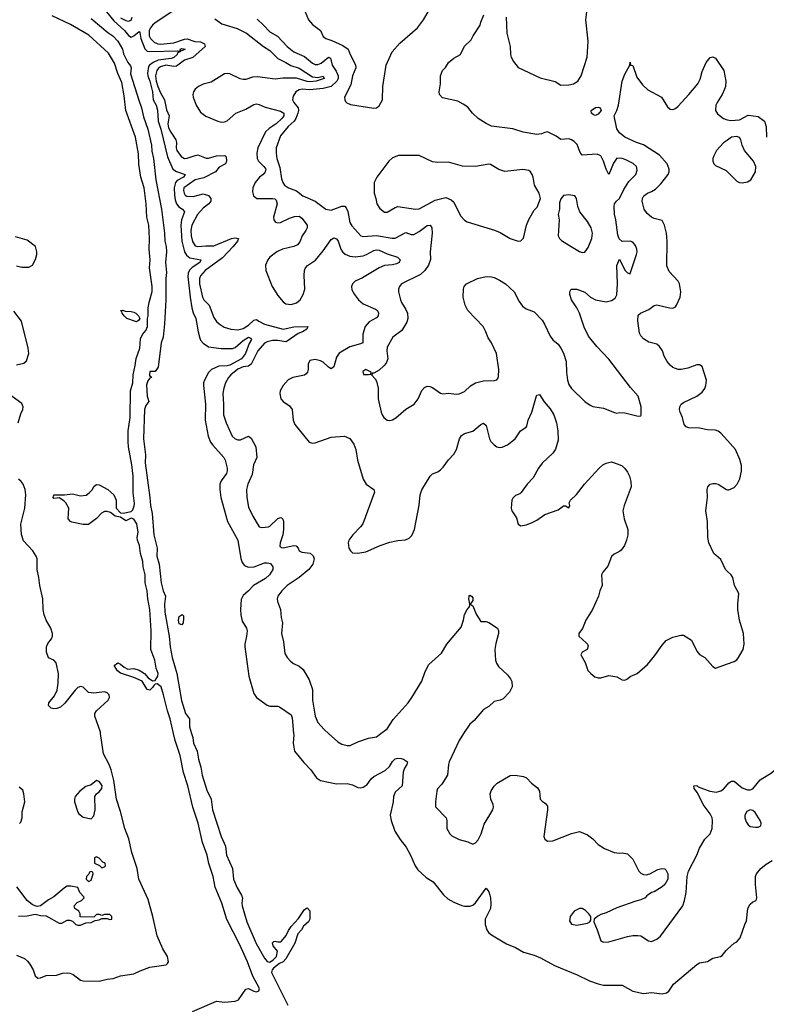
# Model space of a CAD drawing. Header units: inches. Extents: x 2220522 to 2384314, y 721474 to 893490.
# Tile 58 of 256: x 2264694 to 2270291, y 777972 to 785350. Entities that reach past the tile are written whole.
import ezdxf

# ---------------------------------------------------------------- set-up
doc = ezdxf.new("R2010")
doc.units = ezdxf.units.IN
doc.header["$MEASUREMENT"] = 0
for name, color, linetype in [('C2767', 7, 'Continuous'), ('C2768', 7, 'Continuous'), ('C2777', 7, 'Continuous'), ('C2778', 7, 'Continuous')]:
    doc.layers.add(name, color=color, linetype=linetype)

msp = doc.modelspace()

# ---------------------------------------------------------------- linework, layer by layer
at = {"layer": 'C2767', "color": 5}
for points, elevation in [([(2264670, 778339.7), (2264730, 778314.9), (2264754.1, 778294.1), (2264771.5, 778271.5), (2264796.2, 778230), (2264810, 778186.4), (2264830, 778168.2), (2264850, 778170.3), (2264893, 778187), (2264970, 778190.8), (2265015.6, 778204.4), (2265050, 778208.5), (2265070, 778206.2), (2265095.6, 778195.6), (2265150, 778153.7), (2265170, 778147.4), (2265290, 778146.4), (2265350, 778160.4), (2265395.1, 778164.9), (2265450, 778184.9), (2265550, 778200.4), (2265597, 778223), (2265670.8, 778249.2), (2265791.9, 778268.1), (2265803.3, 778276.7), (2265809.6, 778290), (2265802, 778330), (2265767.8, 778387.8), (2265725.6, 778485.6), (2265693.4, 778630), (2265656.9, 778756.9), (2265587.3, 778910), (2265574.9, 778990), (2265536.2, 779110), (2265512, 779212), (2265482.4, 779290), (2265450, 779416.9), (2265420.7, 779510), (2265399.7, 779650), (2265380.2, 779730), (2265365.4, 779770), (2265323, 779850), (2265300.4, 780000)], 160), ([(2265990, 777917.4), (2266170, 777995.3), (2266230, 777988), (2266310, 777996.5), (2266333.5, 778006.5), (2266390, 778084.2), (2266410, 778089.1), (2266449.5, 778069.5), (2266470, 778065.6), (2266486.3, 778073.7), (2266491.6, 778090), (2266442.2, 778182.2), (2266401.1, 778290), (2266343.1, 778423.1), (2266247.3, 778607.3), (2266210.5, 778730.5), (2266158.7, 778850), (2266145.8, 778930), (2266112.2, 779027.8), (2266099.8, 779090), (2266064.8, 779184.8), (2266031.2, 779330), (2265992.7, 779450), (2265955.9, 779610), (2265921.2, 779710), (2265896.9, 779836.9), (2265859.9, 779950), (2265848.5, 780000)], 140), ([(2265983.1, 780000), (2265991.8, 779971.8), (2265998.1, 779930), (2266025.2, 779870), (2266034.8, 779810), (2266053, 779750), (2266061.4, 779690), (2266097.2, 779577.2), (2266129.2, 779510), (2266139.8, 779430), (2266205.2, 779230), (2266236.3, 779156.3), (2266244.8, 779090), (2266290.2, 778990.2), (2266297, 778910), (2266324, 778844), (2266357.3, 778790), (2266364.5, 778770), (2266360.1, 778730), (2266362.6, 778710), (2266397.9, 778590), (2266468, 778428), (2266530, 778318), (2266550, 778292.4), (2266570, 778288.5), (2266594.9, 778305.1), (2266618.7, 778330), (2266626.6, 778370), (2266594.5, 778410), (2266590, 778431.3), (2266598.6, 778441.4), (2266610, 778445.5), (2266630, 778439.3), (2266650, 778439.1), (2266655.8, 778444.2), (2266692.3, 778487.7), (2266710, 778526), (2266730, 778554.9), (2266784.2, 778615.8), (2266830, 778682), (2266850, 778694), (2266870, 778672), (2266870, 778608.7), (2266858.8, 778590), (2266822.3, 778557.7), (2266807, 778530), (2266779.1, 778500.9), (2266757.1, 778430), (2266690, 778312.6), (2266670.1, 778289.9), (2266643.1, 778276.9), (2266596.9, 778243.1), (2266586.3, 778230), (2266581.5, 778210), (2266704.9, 777964.9)], 140), ([(2266747.7, 780000), (2266748.5, 779991.5), (2266743.8, 779930), (2266755.5, 779870), (2266824.2, 779784.2), (2266878, 779730), (2266920.4, 779670), (2266950, 779648.8), (2267070, 779623.6), (2267150, 779627.6), (2267190, 779616.9), (2267230, 779597.6), (2267250, 779595.3), (2267270, 779599.5), (2267300, 779620), (2267330, 779661.3), (2267350, 779679.6), (2267435.2, 779724.8), (2267465.6, 779754.4), (2267490, 779790.4), (2267510, 779810.3), (2267530, 779815.8), (2267555.1, 779815.1), (2267572, 779810), (2267602, 779790), (2267596, 779770), (2267578, 779742), (2267568.4, 779711.6), (2267560.5, 779610), (2267510, 779560.9), (2267495.3, 779530), (2267494.9, 779490), (2267472.3, 779390), (2267478.2, 779350), (2267506, 779270), (2267546.2, 779206.2), (2267592.6, 779150), (2267625.2, 779090), (2267659.7, 779010), (2267679.8, 778979.8), (2267742, 778922), (2267793.7, 778890), (2267871.4, 778791.4), (2267903.1, 778763.1), (2267950, 778737.6), (2268010, 778713.1), (2268030, 778706.7), (2268070, 778707), (2268090, 778715.8), (2268110, 778732.4), (2268190, 778841), (2268210, 778814.8), (2268219.6, 778790), (2268224.9, 778770), (2268226, 778726), (2268222.8, 778690), (2268184.7, 778610), (2268184.9, 778570), (2268196.1, 778530), (2268209.4, 778509.4), (2268230, 778491.6), (2268344.1, 778424.1), (2268410, 778398), (2268470, 778362), (2268550, 778339.3), (2268599.6, 778319.6), (2268702.7, 778262.7), (2268872.2, 778192.2), (2268967, 778147), (2269030, 778124.8), (2269070, 778116), (2269210, 778115.3), (2269291.5, 778071.5), (2269370, 778052.6), (2269430, 778060.2), (2269510, 778050.4), (2269543.3, 778056.7), (2269561.2, 778070), (2269596.6, 778123.4), (2269770, 778270.5), (2269790, 778283), (2269850, 778293.4), (2269890, 778317.1), (2269948, 778330), (2269961.5, 778338.5), (2269990, 778374.8), (2270000, 778384.2)], 160), ([(2267009.1, 780000), (2267078, 779938), (2267110, 779922), (2267150, 779910.8), (2267171.1, 779911.1), (2267230, 779938), (2267310, 779965.5), (2267370, 779977.1), (2267401.2, 780000)], 180), ([(2268021.8, 780000), (2267988, 779950), (2267914.3, 779790), (2267907.9, 779770), (2267900.9, 779690), (2267858, 779622), (2267826.4, 779586.4), (2267820.7, 779570), (2267811, 779490), (2267812, 779452), (2267890.5, 779370.5), (2267896, 779350), (2267896, 779290), (2267918, 779250), (2267934.4, 779234.4), (2267990, 779206), (2268054, 779190), (2268090, 779172), (2268110, 779182), (2268130, 779204.7), (2268154.5, 779250), (2268177.2, 779322.8), (2268240.9, 779430), (2268246, 779450), (2268243.7, 779470), (2268226.6, 779510), (2268222, 779550), (2268228, 779572), (2268250, 779606), (2268274, 779630), (2268370, 779685.5), (2268407.9, 779687.9), (2268470, 779679.3), (2268494.8, 779670), (2268531, 779630), (2268575.1, 779595.1), (2268590.4, 779570), (2268595.5, 779510), (2268610, 779493.4), (2268636.7, 779476.7), (2268650, 779456), (2268651.7, 779430), (2268623.7, 779230), (2268630.4, 779210.4), (2268650, 779193.4), (2268690, 779198), (2268830.9, 779250.9), (2268890, 779266.8), (2268950, 779241), (2268990, 779211.3), (2269031.3, 779170), (2269078.5, 779138.5), (2269150, 779110.6), (2269190, 779104.9), (2269210, 779107.3), (2269250, 779098.8), (2269290, 779058.8), (2269336.3, 778970), (2269350, 778954), (2269370, 778944), (2269390, 778942), (2269418, 778950), (2269478, 778982), (2269509.3, 778990.7), (2269530, 778986), (2269538.5, 778978.5), (2269554, 778950), (2269553, 778910), (2269530.7, 778870), (2269510, 778853.2), (2269450, 778814), (2269430, 778808.7), (2269395.3, 778784.7), (2269382, 778770), (2269350, 778754), (2269314.4, 778745.6), (2269170, 778694.5), (2269090, 778657.2), (2269050, 778644), (2269027.7, 778632.3), (2269002, 778610), (2268998, 778590), (2269024, 778530), (2269050, 778446.8), (2269070, 778437.3), (2269110, 778439.1), (2269250, 778480.5), (2269291.8, 778488.2), (2269328.3, 778488.3), (2269350, 778485.5), (2269407.3, 778447.3), (2269430, 778442.4), (2269470, 778459.5), (2269498, 778482), (2269664.7, 778710), (2269678.9, 778750), (2269689.7, 778810), (2269697.4, 778930), (2269707.6, 778970), (2269771.6, 779090), (2269790, 779141), (2269829.6, 779210), (2269870, 779250.6), (2269885.7, 779290), (2269888.5, 779350), (2269884.8, 779370), (2269870, 779398.7), (2269818.7, 779470), (2269776.2, 779556.2), (2269749.2, 779590), (2269748, 779610), (2269770, 779610.5), (2269781.6, 779601.6), (2269868.8, 779568.8), (2269917.4, 779562.6), (2269950, 779570.4), (2269970, 779583.8), (2270000, 779618.9)], 180), ([(2264693.6, 779326.4), (2264703.7, 779336.3), (2264712.7, 779370), (2264713.2, 779413.2), (2264731.8, 779490), (2264726.6, 779550), (2264716.9, 779576.9), (2264690, 779598)], 180), ([(2264686.6, 778633.4), (2264750, 778635.5), (2264810, 778648), (2264850, 778636.3), (2264894, 778634), (2264990, 778578.8), (2265010, 778581), (2265050, 778602), (2265070, 778602), (2265090, 778594), (2265114, 778570), (2265130, 778564.7), (2265150, 778564.7), (2265190, 778582), (2265230, 778584.7), (2265260.4, 778599.6), (2265290, 778604.7), (2265310, 778614), (2265350, 778614), (2265370, 778606.8), (2265386, 778610), (2265386, 778630), (2265370, 778646), (2265330, 778646), (2265310, 778638), (2265290, 778646), (2265270, 778646), (2265250, 778626), (2265147.3, 778627.3), (2265148, 778650), (2265138, 778670), (2265108.7, 778688.7), (2265102, 778710), (2265124.7, 778735.3), (2265158, 778750), (2265178, 778770), (2265176.4, 778776.4), (2265146, 778810), (2265130, 778846), (2265078, 778858), (2265050, 778856), (2265030, 778843.7), (2264950, 778778), (2264910, 778755.1), (2264850.6, 778709.4), (2264825.6, 778705.6), (2264790, 778718), (2264750, 778749.4), (2264672.1, 778852.1)], 180)]:
    msp.add_lwpolyline(points, dxfattribs=dict(at, elevation=elevation))
at = {"layer": 'C2767', "color": 5, "elevation": 180}
for points in [[(2265270, 779649.6), (2265230, 779616), (2265190, 779605.2), (2265146, 779570), (2265111, 779530), (2265104, 779510), (2265104, 779490), (2265130.5, 779410.5), (2265138.8, 779398.8), (2265170, 779374.8), (2265230, 779361), (2265250, 779384.7), (2265260.7, 779430), (2265258, 779530), (2265269.2, 779550), (2265290, 779564.9), (2265311.3, 779590), (2265312.5, 779610), (2265300.9, 779630), (2265290, 779642.2)], [(2265270, 779078), (2265254, 779070), (2265254, 779030), (2265292.7, 779012.7), (2265310, 778994), (2265330, 779002), (2265338, 779010), (2265335.3, 779030), (2265316.4, 779036.4), (2265290, 779068)], [(2265230, 778966), (2265218, 778962), (2265212.7, 778947.3), (2265194, 778930), (2265192, 778910), (2265210, 778892), (2265230, 778902), (2265246, 778950), (2265242, 778962)], [(2268910, 778689), (2268890, 778689), (2268851.3, 778670), (2268821, 778630), (2268816.9, 778596.9), (2268830, 778572), (2268870, 778566), (2268950, 778581), (2268968, 778590), (2268976.4, 778603.6), (2268975.3, 778630), (2268962, 778650), (2268935.5, 778675.5)]]:
    msp.add_lwpolyline(points, close=True, dxfattribs=at)
at = {"layer": 'C2768', "color": 5}
for points, elevation in [([(2266834.9, 785410), (2266859.5, 785350), (2266890, 785314.9), (2266950.2, 785270.2), (2266970, 785224.9), (2266990, 785210.4), (2267035.3, 785195.3), (2267117.4, 785157.4), (2267157.7, 785130), (2267171.6, 785090), (2267211.5, 785011.5), (2267214.2, 784990), (2267188.6, 784930), (2267177.1, 784862.9), (2267128.7, 784770), (2267130.6, 784750), (2267137.1, 784737.1), (2267146.2, 784726.2), (2267174.9, 784714.9), (2267350, 784687.4), (2267370, 784690.4), (2267390, 784706), (2267413, 784750), (2267417.6, 784850), (2267440.7, 785010), (2267487, 785110), (2267544.6, 785175.4), (2267676.2, 785290), (2267722.4, 785350), (2267824.5, 785530)], 260), ([(2265312.9, 785450), (2265401.1, 785341.1), (2265479.2, 785270), (2265510, 785232.5), (2265530, 785220.4), (2265550.6, 785229.4), (2265590, 785262.3), (2265594.8, 785254.8), (2265601.6, 785210), (2265631.7, 785131.7), (2265650, 785114.2), (2265670, 785111), (2265877.7, 785117.7), (2265887.2, 785112.8), (2265898.9, 785121.1), (2265896.3, 785130), (2265910, 785134.2), (2265935.6, 785130), (2265910, 785116.3), (2265901.1, 785118.9), (2265894.8, 785110), (2265878.3, 785101.7), (2265874.2, 785090), (2265850, 785066.3), (2265830, 785059.9), (2265733, 785047), (2265694.9, 785030), (2265666.7, 785010), (2265660.8, 784999.2), (2265652.1, 784950), (2265654.5, 784930), (2265670.6, 784890), (2265691, 784810), (2265695.7, 784750), (2265717.1, 784710), (2265728.1, 784671.9), (2265732.9, 784590), (2265752.3, 784530), (2265803.4, 784323.4), (2265843.5, 784230), (2265870, 784213.8), (2265933.7, 784190), (2265923.2, 784170), (2265875.8, 784144.2), (2265863.4, 784130), (2265852.5, 784090), (2265855, 784035), (2265860.3, 784000.3), (2265870.7, 783970.7), (2265887.5, 783947.5), (2265914.9, 783930), (2265929.2, 783910), (2265908.4, 783851.6), (2265902, 783810), (2265909, 783690), (2265931, 783611), (2265945.4, 783585.4), (2265970, 783566.1), (2266052.3, 783550), (2266044.7, 783530), (2265987.5, 783492.5), (2265967.7, 783472.3), (2265957.7, 783450), (2265954.7, 783425.3), (2265971.6, 783270), (2265985.3, 783190), (2265994.6, 783154.6), (2266014.5, 783110), (2266031, 783011), (2266043.6, 782963.6), (2266050, 782948.9), (2266070, 782925.5), (2266110, 782897.8), (2266205.1, 782885.1), (2266290, 782887.5), (2266310, 782894), (2266370, 782945.5), (2266410, 782970.1), (2266424.4, 782964.4), (2266432.7, 782952.8), (2266415.7, 782924.3), (2266387.4, 782850), (2266358.3, 782810), (2266270, 782760.8), (2266250, 782755.8), (2266186.3, 782753.7), (2266132.9, 782730), (2266110, 782706.1), (2266079.9, 782650), (2266073, 782630), (2266073, 782610), (2266086, 782470), (2266084, 782350), (2266108.3, 782228.3), (2266125.5, 782185.5), (2266141.2, 782161.2), (2266224.2, 782070), (2266234.9, 782050), (2266248.9, 781990), (2266250.3, 781970), (2266245.2, 781950), (2266204.2, 781895.8), (2266195.1, 781870), (2266194, 781830), (2266201.9, 781770), (2266252.2, 781590), (2266330.8, 781450), (2266353.2, 781313.2), (2266362.5, 781282.5), (2266379.4, 781259.4), (2266407.6, 781247.6), (2266450.9, 781249.1), (2266530, 781279.3), (2266550, 781281), (2266574.6, 781274.6), (2266592.6, 781250), (2266593.1, 781230), (2266567.9, 781190), (2266536.6, 781163.4), (2266446, 781110), (2266410, 781069.7), (2266370, 781036), (2266355.4, 781004.6), (2266349.5, 780930), (2266351.7, 780890), (2266363.2, 780843.2), (2266393.8, 780790), (2266398.6, 780770), (2266395.4, 780730), (2266381.7, 780670), (2266382.2, 780650), (2266411.2, 780431.2), (2266450, 780300.7), (2266470.2, 780270.2), (2266550, 780214.4), (2266570, 780206), (2266630, 780206), (2266641.7, 780201.7), (2266730, 780141), (2266737.6, 780117.6), (2266747.7, 780000)], 160), ([(2268340.7, 785370), (2268344.9, 785250), (2268370.3, 785150.3), (2268373.4, 785090), (2268378.4, 785070), (2268396.3, 785036.3), (2268431.6, 784991.6), (2268595.3, 784915.3), (2268708.1, 784888.1), (2268750, 784860.3), (2268810, 784862.2), (2268845.2, 784870), (2268877.3, 784890), (2268902.7, 784930), (2268948.7, 785070), (2268955.4, 785190), (2268938.1, 785350), (2268949, 785430)], 240), ([(2265848.5, 780000), (2265823.4, 780110), (2265802.2, 780170), (2265773.3, 780290), (2265753.8, 780350), (2265725.5, 780374.5), (2265710, 780369.8), (2265699.3, 780360.7), (2265690, 780344.7), (2265670, 780326.3), (2265650, 780332.1), (2265613, 780393), (2265550, 780420.7), (2265450, 780452.7), (2265427, 780470), (2265402, 780510), (2265430, 780530.3), (2265450, 780522), (2265477.6, 780497.6), (2265504.5, 780484.5), (2265550, 780487.7), (2265590, 780474.6), (2265630, 780451.3), (2265658, 780418), (2265690, 780394.9), (2265710, 780398), (2265730.6, 780430), (2265732, 780450), (2265718, 780490), (2265706.6, 780550), (2265677.4, 780630), (2265678.7, 780770), (2265669.9, 780929.9), (2265654.5, 781010), (2265649.1, 781070), (2265633.8, 781130), (2265633.7, 781190), (2265619.6, 781250), (2265617.9, 781290), (2265598.8, 781350), (2265593.7, 781410), (2265578.5, 781450), (2265576.2, 781470), (2265583.2, 781510), (2265572.3, 781572.3), (2265550, 781608.2), (2265530, 781614.7), (2265490, 781594), (2265450, 781623.6), (2265410, 781628.9), (2265376.3, 781656.3), (2265350, 781663.9), (2265330, 781663.9), (2265306.8, 781653.2), (2265270, 781612.8), (2265210, 781567.2), (2265170, 781567.4), (2265086.1, 781586.1), (2265074, 781590), (2265057.2, 781610), (2265062, 781690), (2265039, 781730), (2265025.1, 781745.1), (2264990, 781766), (2264950, 781762), (2264945.2, 781770), (2264950, 781790.6), (2265030, 781790.6), (2265090, 781797.4), (2265150, 781781.7), (2265193.3, 781786.7), (2265216.3, 781803.7), (2265239.3, 781830), (2265250, 781851), (2265270, 781866), (2265290, 781864), (2265355.5, 781830), (2265399.1, 781790), (2265418, 781750), (2265417.1, 781690), (2265450, 781655.5), (2265470, 781652.2), (2265530, 781663.7), (2265543.5, 781676.5), (2265553.6, 781706.4), (2265554.5, 781725.5), (2265545, 781805), (2265544.3, 781930), (2265535, 782015), (2265509.4, 782150), (2265506.7, 782190), (2265507.2, 782270), (2265522.8, 782370), (2265525.3, 782570), (2265541.6, 782630), (2265544.3, 782690), (2265561.2, 782758.8), (2265567.8, 782812.2), (2265596.1, 782890), (2265600.8, 782959.2), (2265614.8, 782990), (2265639, 783021), (2265653.2, 783050), (2265652.4, 783110), (2265658.4, 783130), (2265658.5, 783190), (2265664.7, 783230), (2265687.8, 783312.2), (2265686.9, 783350), (2265667.9, 783490), (2265671.2, 783550), (2265664, 783630), (2265666.6, 783710), (2265662, 783810), (2265647.7, 783870), (2265641.9, 783970), (2265626.7, 784090), (2265601.9, 784170), (2265587.5, 784267.5), (2265584.8, 784344.8), (2265563, 784470), (2265490.6, 784670), (2265478.6, 784778.6), (2265459.2, 784879.2), (2265430, 784946.6), (2265404.4, 785024.4), (2265359.3, 785099.3), (2265213.3, 785233.3), (2265074.3, 785314.3), (2264938.8, 785378.8)], 140), ([(2265230, 785360.2), (2265354.9, 785254.9), (2265393.8, 785230), (2265430, 785190.3), (2265464.9, 785130), (2265473.7, 785093.7), (2265506, 785030), (2265525.5, 785005.5), (2265530.2, 784990), (2265525, 784945), (2265586.6, 784746.6), (2265608.6, 784690), (2265622.4, 784622.4), (2265655.4, 784530), (2265682, 784410), (2265685.7, 784365.7), (2265698.4, 784310), (2265715.5, 784150), (2265756.8, 783930), (2265779.4, 783750), (2265782.2, 783690), (2265792.5, 783650), (2265794.1, 783610), (2265786.7, 783530), (2265795, 783455), (2265789.4, 783410), (2265788.8, 783250), (2265780.4, 783070), (2265768.8, 782970), (2265756, 782930), (2265733.5, 782746.5), (2265710, 782715.1), (2265670, 782715.1), (2265666.7, 782686.7), (2265670, 782678), (2265678, 782678), (2265682, 782670), (2265670, 782664), (2265655.6, 782644.4), (2265645, 782615), (2265649.1, 782529.1), (2265661.3, 782490), (2265640.8, 782459.2), (2265630.1, 782430), (2265622.9, 782210), (2265636.9, 782090), (2265634.5, 782030), (2265670.2, 781770.1), (2265674.6, 781710), (2265686.2, 781650), (2265699.6, 781490), (2265723.8, 781390), (2265723.2, 781330), (2265739.5, 781270), (2265755.1, 781130), (2265769.5, 781069.5), (2265787.3, 781030), (2265779.8, 780970), (2265783.3, 780910), (2265813.9, 780730), (2265822.3, 780650), (2265838.3, 780570), (2265871.1, 780450), (2265908.1, 780248.1), (2265936.9, 780150), (2265967.2, 780110), (2265967.7, 780050), (2265983.1, 780000)], 140), ([(2265450, 785363.4), (2265490, 785343.7), (2265510, 785339.8), (2265530, 785345.7), (2265538.3, 785370)], 180), ([(2265833.6, 785410), (2265710, 785326.5), (2265689, 785310), (2265674.2, 785290), (2265666.1, 785270), (2265664.2, 785230), (2265675.1, 785210), (2265702.6, 785182.6), (2265728.9, 785170), (2265750, 785168), (2265850, 785176.6), (2265930, 785205.1), (2265950, 785205.7), (2266007.7, 785187.7), (2266050, 785184.3), (2266080.1, 785170), (2266083.6, 785150), (2265992.1, 785067.9), (2265930, 785047.6), (2265870, 785002.8), (2265850, 785000.6), (2265790, 785009), (2265750, 784997.4), (2265733.9, 784986.1), (2265722, 784970), (2265713.2, 784930), (2265717.9, 784890), (2265729.7, 784849.7), (2265750, 784801), (2265779.4, 784750), (2265795.8, 784675.8), (2265815.5, 784630), (2265804.5, 784570), (2265810, 784540.2), (2265827, 784507), (2265865.9, 784450), (2265870.1, 784430), (2265867.9, 784390), (2265873, 784370), (2265904.2, 784324.2), (2265930, 784310.8), (2265950, 784311.5), (2266010, 784333.8), (2266030, 784336.8), (2266092.9, 784312.9), (2266110, 784311.8), (2266170, 784329.5), (2266232.7, 784332.8), (2266241.7, 784321.7), (2266245.4, 784290), (2266237.6, 784270), (2266190, 784244.2), (2266161, 784210), (2266073.5, 784166.4), (2266010, 784149), (2265925.3, 784090), (2265922.5, 784070), (2265926.2, 784050), (2265935.3, 784035.3), (2265947, 784027), (2265994.6, 784025.4), (2266070, 784044.3), (2266110, 784032.5), (2266127.1, 784010), (2266127.2, 783990), (2266112.6, 783970), (2266070, 783938), (2266026.2, 783890), (2265984.1, 783810), (2265977.5, 783770), (2265980.9, 783730), (2265990, 783688.8), (2266010, 783656.3), (2266030, 783649.6), (2266090, 783656.7), (2266150, 783656.8), (2266283, 783710), (2266310, 783714.4), (2266334.4, 783710), (2266328.1, 783690), (2266295.7, 783650), (2266215.3, 783564.7), (2266083.9, 783470), (2266048.8, 783430), (2266042.4, 783410), (2266043.1, 783370), (2266065.9, 783270), (2266075.8, 783250), (2266115, 783210), (2266150, 783119.1), (2266168.6, 783088.6), (2266188.5, 783070), (2266227.3, 783047.3), (2266277.3, 783030), (2266330, 783025), (2266370, 783036.1), (2266410, 783060.3), (2266450, 783099.8), (2266470, 783103.1), (2266486.4, 783090), (2266528.9, 783068.9), (2266670, 783031.4), (2266748.3, 783048.3), (2266853.4, 783050), (2266846, 783030), (2266813.4, 783010), (2266782.1, 782997.9), (2266700, 782940), (2266690, 782936.3), (2266630, 782945.7), (2266590, 782946.1), (2266550, 782937.1), (2266530, 782926.1), (2266480.3, 782870), (2266430, 782767.9), (2266410, 782754.6), (2266370, 782748.4), (2266330, 782731.7), (2266276.5, 782690), (2266259.2, 782670), (2266238, 782630), (2266224.4, 782590), (2266217.3, 782550), (2266223.2, 782470), (2266222.7, 782390), (2266241.7, 782330), (2266287.4, 782230), (2266310, 782209), (2266330, 782201.3), (2266350, 782202.9), (2266410.2, 782230.2), (2266430, 782214.4), (2266465.4, 782150), (2266473, 782070), (2266445.9, 782014.1), (2266438, 781942), (2266403.6, 781870), (2266394.6, 781830), (2266396.5, 781770), (2266410, 781698), (2266441.3, 781630), (2266481.2, 781561.2), (2266490.3, 781550.3), (2266510, 781543.7), (2266559.3, 781550), (2266570, 781555.3), (2266630, 781611.7), (2266650, 781619.5), (2266656.7, 781616.7), (2266667.3, 781607.3), (2266671.9, 781591.9), (2266672.1, 781532.1), (2266666.5, 781490), (2266645.9, 781430), (2266644.7, 781404.7), (2266655.8, 781395.8), (2266670, 781393), (2266750, 781410.9), (2266767.5, 781407.5), (2266783.1, 781390), (2266789.2, 781369.2), (2266810, 781359.3), (2266871.7, 781351.7), (2266893.6, 781333.6), (2266902.3, 781310), (2266891.8, 781270), (2266861.4, 781230), (2266790.2, 781170), (2266700.2, 781110), (2266659.7, 781070), (2266630.3, 781030), (2266625.7, 781010), (2266627.2, 780990), (2266649.2, 780929.2), (2266653.4, 780870), (2266663.2, 780830), (2266657.2, 780750), (2266672, 780688), (2266681.7, 780601.7), (2266699.1, 780570), (2266723.7, 780543.7), (2266746.3, 780526.3), (2266790, 780504.9), (2266820.6, 780480.6), (2266863.5, 780403.5), (2266888.4, 780330), (2266889.2, 780250), (2266910, 780131), (2266930, 780084.4), (2266975.8, 780030), (2267009.1, 780000)], 180), ([(2266156.5, 785356.5), (2266210, 785319.8), (2266324.4, 785284.4), (2266395.2, 785250), (2266521.7, 785150), (2266570, 785119.8), (2266630, 785060.4), (2266690, 785030.1), (2266726.1, 785006.1), (2266790, 784987), (2266890, 784922.9), (2266930, 784916.6), (2266970, 784928), (2266976.5, 784910), (2266970, 784905.9), (2266917.3, 784890), (2266870, 784885.7), (2266850, 784886.6), (2266770, 784912.2), (2266668, 784912), (2266610, 784904.9), (2266477.6, 784922.4), (2266439.8, 784920.2), (2266390, 784902.3), (2266370, 784901.5), (2266347.2, 784907.2), (2266270, 784943.5), (2266250, 784948.1), (2266230, 784945.7), (2266130, 784882.3), (2266070, 784866.2), (2266033.7, 784850), (2266010, 784829.6), (2265996.5, 784810), (2265991.5, 784790), (2265994, 784770), (2266018.2, 784710), (2266050, 784657.4), (2266090, 784627.9), (2266179.3, 784590), (2266210, 784581.5), (2266230, 784584.1), (2266250, 784593), (2266313.7, 784650), (2266390, 784681), (2266450, 784713.6), (2266470, 784718.8), (2266490, 784715.1), (2266534.4, 784694.4), (2266650, 784665.9), (2266673.6, 784650), (2266674.1, 784630), (2266659.6, 784610), (2266616.3, 784570), (2266564.1, 784535.9), (2266537.4, 784510), (2266480.1, 784390), (2266470.8, 784350), (2266474.4, 784310), (2266485.6, 784290), (2266525, 784250), (2266538.5, 784230), (2266533.8, 784210), (2266518.9, 784190), (2266492.9, 784170), (2266458.5, 784130), (2266442, 784090), (2266439.5, 784059.5), (2266446.4, 784030), (2266471.4, 784011.4), (2266589.6, 784009.6), (2266607.5, 784007.5), (2266617.9, 783997.9), (2266625, 783970), (2266597.3, 783870), (2266598.9, 783850), (2266612.5, 783832.5), (2266630, 783827.6), (2266650, 783831.2), (2266716.7, 783863.3), (2266754.4, 783874.4), (2266790, 783877.7), (2266810, 783863.6), (2266849.2, 783810), (2266849.3, 783790), (2266839.7, 783770), (2266811.3, 783730), (2266794, 783686), (2266776, 783664), (2266749.5, 783650.5), (2266664.9, 783630), (2266622, 783610), (2266570, 783569.7), (2266554, 783550), (2266536.1, 783510), (2266538.5, 783470), (2266587, 783350), (2266630, 783283.1), (2266670, 783235.3), (2266690, 783221.8), (2266730, 783216.2), (2266770, 783229.2), (2266796.4, 783250), (2266820.3, 783290), (2266832.3, 783330), (2266825.9, 783434.1), (2266829.8, 783470), (2266836.8, 783490), (2266852.7, 783507.3), (2266911.7, 783548.3), (2266970, 783619), (2267030, 783702.6), (2267050, 783714.6), (2267070, 783708.4), (2267081.5, 783690), (2267102, 783630), (2267113.8, 783610), (2267133.4, 783593.4), (2267170, 783578.5), (2267210, 783572.9), (2267270, 783580.8), (2267295.1, 783590), (2267350, 783621.3), (2267370, 783625.9), (2267390, 783623.5), (2267450, 783595.8), (2267527.7, 783570), (2267547.7, 783550), (2267539.1, 783530), (2267519, 783521), (2267490, 783513.6), (2267430, 783508.4), (2267390, 783490.8), (2267263.7, 783416.3), (2267210.3, 783390), (2267190.3, 783370), (2267182.7, 783350), (2267185.4, 783325.4), (2267203.6, 783290), (2267234.2, 783250), (2267270, 783220.5), (2267361.5, 783181.5), (2267375.5, 783170), (2267383.2, 783150), (2267381.8, 783130), (2267370, 783115.1), (2267313.3, 783086.7), (2267284.7, 783050), (2267267.2, 782992.8), (2267267.2, 782930), (2267250, 782920.3), (2267170, 782898.6), (2267090, 782851.9), (2267070, 782822.4), (2267050, 782748.2), (2267030, 782734.2), (2267010, 782745.6), (2266970, 782782.9), (2266950, 782795), (2266910, 782805.1), (2266870, 782795.4), (2266855.8, 782770), (2266857.1, 782730), (2266852.1, 782710), (2266842.9, 782697.1), (2266830, 782686.8), (2266743, 782670), (2266707.8, 782652.2), (2266668.7, 782610), (2266647.6, 782570), (2266644.9, 782550), (2266652.9, 782510), (2266668.2, 782488.2), (2266717.2, 782457.2), (2266735.7, 782430), (2266744.5, 782350), (2266757.7, 782317.7), (2266864.2, 782184.2), (2266890, 782176.4), (2266910, 782178.7), (2267030, 782220.9), (2267130, 782229), (2267170, 782211.8), (2267200.2, 782170), (2267214, 782130), (2267227.2, 782050), (2267270, 781907.7), (2267292.4, 781870), (2267348, 781830), (2267353.4, 781810), (2267267, 781573), (2267250, 781549.5), (2267190.5, 781490), (2267161.6, 781450), (2267155.5, 781430), (2267160.5, 781390), (2267174, 781370), (2267190, 781356.3), (2267230, 781352.7), (2267290, 781363), (2267397.2, 781410), (2267470, 781435.3), (2267530, 781448.2), (2267586.8, 781453.2), (2267614.2, 781465.8), (2267633.8, 781486.2), (2267655.1, 781530), (2267688.7, 781711.3), (2267696.9, 781790), (2267710, 781827.3), (2267772.3, 781930), (2267790, 781947.7), (2267830, 781963), (2267850, 781976.3), (2267870, 781996.3), (2267910, 782053), (2267950, 782094), (2267969.7, 782130), (2267990.8, 782209.2), (2268005.5, 782234.5), (2268030, 782248.9), (2268090, 782267.8), (2268150, 782317.6), (2268170, 782326), (2268192, 782310), (2268215.3, 782210), (2268226.4, 782190), (2268250, 782163.8), (2268270.3, 782150.3), (2268290, 782144.2), (2268310, 782147.8), (2268350, 782165.5), (2268409.6, 782210), (2268449.8, 782270.1), (2268490, 782296.5), (2268495.6, 782304.4), (2268505.8, 782350), (2268534, 782410), (2268568.1, 782531.9), (2268570, 782536), (2268590, 782540.5), (2268626.3, 782486.3), (2268670, 782434.6), (2268697.6, 782390), (2268717.5, 782330), (2268729.3, 782270), (2268730, 782199), (2268710, 782131.6), (2268690, 782101.5), (2268610, 782026.3), (2268582.3, 781990), (2268543.2, 781916.8), (2268498.7, 781870), (2268453.8, 781806.2), (2268443.1, 781796.9), (2268410, 781784.4), (2268390, 781764.5), (2268383.6, 781750), (2268379.1, 781690), (2268384, 781670), (2268417.5, 781617.5), (2268431, 781570), (2268450, 781557.3), (2268490, 781564.9), (2268530, 781580.3), (2268570, 781599.5), (2268630, 781641.1), (2268730, 781677.6), (2268770, 781707.3), (2268786.4, 781706.4), (2268810, 781692), (2268819, 781710), (2268814, 781730), (2268822.7, 781750), (2268867.9, 781792.1), (2268927.6, 781870), (2269037.6, 781990), (2269066, 782014), (2269090, 782027.4), (2269130, 782036), (2269180.5, 782020.5), (2269210, 782006.4), (2269230, 781988.2), (2269250, 781959.1), (2269264.6, 781930), (2269275.2, 781890), (2269277.3, 781850), (2269225.2, 781710), (2269216, 781670), (2269226, 781610), (2269254.4, 781530), (2269253, 781490), (2269243.8, 781450), (2269227, 781410), (2269203.7, 781376.3), (2269190, 781364.2), (2269150, 781346), (2269130, 781327.3), (2269103.6, 781256.4), (2269064.9, 781210), (2269057, 781190), (2269061.1, 781110), (2269044, 781070), (2269033.8, 781030), (2268988.6, 780930), (2268937.7, 780850), (2268912.1, 780787.9), (2268886.8, 780750), (2268886, 780730), (2268941.3, 780681.3), (2268950.6, 780670), (2268954.6, 780654.6), (2268947.3, 780630), (2268910.5, 780609.5), (2268900.5, 780590), (2268933.8, 780533.8), (2268952.7, 780472.7), (2268974.8, 780450), (2269006.9, 780426.9), (2269030, 780419.1), (2269050, 780418), (2269110, 780436.3), (2269170, 780424.9), (2269210, 780402.4), (2269230, 780401.3), (2269250, 780410.4), (2269271.9, 780428.1), (2269322.9, 780450), (2269401.5, 780518.6), (2269454.9, 780585.1), (2269510, 780664), (2269541.7, 780698.3), (2269590, 780723), (2269650, 780738.8), (2269670, 780737.3), (2269730, 780700.7), (2269770, 780618.8), (2269790, 780594), (2269830, 780570.4), (2269890, 780502.8), (2269910, 780491.3), (2270000, 780522.9)], 220), ([(2266473.4, 785353.4), (2266522.2, 785310), (2266570, 785258.1), (2266625.9, 785225.9), (2266698.2, 785150), (2266748.5, 785110), (2266830, 785073.5), (2266890, 785025.1), (2266910, 785015.7), (2266930, 785014.1), (2266955.1, 785024.9), (2267010, 785068.9), (2267023.1, 785063.1), (2267038, 785010), (2267065.6, 784965.6), (2267080.6, 784930), (2267081.5, 784910), (2267072.4, 784890), (2267030, 784849.9), (2266970, 784833.7), (2266870, 784825.9), (2266811.3, 784828.7), (2266790, 784825.4), (2266764, 784810), (2266743.2, 784776.8), (2266740.2, 784750), (2266748.4, 784730), (2266781.6, 784690), (2266784.3, 784670), (2266778.4, 784650), (2266764.6, 784610), (2266752.5, 784590), (2266706.1, 784550), (2266650, 784481.1), (2266617.4, 784390), (2266617.1, 784350), (2266623, 784310), (2266643.3, 784243.3), (2266657.2, 784157.2), (2266666.5, 784130), (2266679.6, 784110), (2266710, 784090.2), (2266768.8, 784068.8), (2266817.6, 784030), (2266908.9, 783990), (2266990, 783931.4), (2267030, 783923.9), (2267110, 783953.2), (2267132, 783952), (2267141.6, 783941.6), (2267153.9, 783913.9), (2267170.2, 783830), (2267185.3, 783805.3), (2267250.7, 783730), (2267270, 783725.5), (2267370, 783734), (2267487.5, 783712.5), (2267510, 783713.7), (2267590, 783755.3), (2267630, 783741.3), (2267650, 783741.6), (2267690, 783763.2), (2267750, 783807.9), (2267770.4, 783810), (2267784.9, 783790), (2267785.2, 783750), (2267771.4, 783611.4), (2267773.6, 783553.6), (2267758.8, 783510), (2267731.8, 783470), (2267698.7, 783441.3), (2267556.3, 783370), (2267541.6, 783350), (2267534.4, 783330), (2267534.4, 783310), (2267548.4, 783250), (2267556.4, 783230), (2267590, 783178.8), (2267600.3, 783150), (2267604, 783110), (2267597.2, 783082.8), (2267558.9, 783021.1), (2267492.2, 782970), (2267450, 782895.1), (2267446.7, 782870), (2267454, 782810), (2267442.6, 782777.5), (2267424.8, 782755.2), (2267390, 782725.1), (2267350, 782702), (2267338, 782702), (2267332, 782690), (2267359.9, 782659.9), (2267370, 782642), (2267381.6, 782590), (2267382.4, 782510), (2267386.9, 782486.9), (2267403.8, 782410), (2267410.6, 782390), (2267424.9, 782370), (2267450, 782348), (2267470, 782345.5), (2267490, 782350.6), (2267514.2, 782365.8), (2267590, 782430.7), (2267652.7, 782470), (2267682, 782510), (2267710, 782571), (2267730, 782594.8), (2267750, 782604), (2267770, 782602), (2267790, 782593), (2267850, 782552.7), (2267867.5, 782547.5), (2267910, 782552.2), (2267970, 782544.4), (2267990, 782546.4), (2268030, 782564.9), (2268074.2, 782605.8), (2268111.1, 782628.9), (2268170, 782644.9), (2268253.6, 782646.4), (2268270, 782652), (2268278, 782662), (2268283.1, 782676.9), (2268285.2, 782730), (2268269.6, 782850), (2268231.2, 782930), (2268206.2, 782966.2), (2268189.7, 783010), (2268168.2, 783050), (2268053.3, 783170), (2268033.1, 783210), (2268019.7, 783270), (2268021.6, 783330), (2268027.3, 783350), (2268042.7, 783370), (2268125.2, 783410), (2268190, 783427), (2268230, 783423.7), (2268250, 783417.4), (2268290, 783399.6), (2268335.3, 783370), (2268400.3, 783310), (2268438.4, 783238.4), (2268464.1, 783204.1), (2268490, 783183.1), (2268550, 783161.6), (2268610, 783099.1), (2268629, 783069), (2268670, 782978.8), (2268690.8, 782950), (2268730, 782918.8), (2268750.5, 782890), (2268770.3, 782850.3), (2268791.8, 782790), (2268792.4, 782710), (2268800.4, 782650), (2268810, 782616), (2268830, 782587.7), (2268930, 782488), (2268970, 782460.5), (2268990, 782452.7), (2269070, 782438), (2269153.6, 782406.4), (2269170, 782402.8), (2269192.5, 782407.5), (2269230, 782404.9), (2269330, 782378.8), (2269350, 782381), (2269353.8, 782386.2), (2269352.6, 782450), (2269330, 782529.2), (2269273.8, 782593.8), (2269110, 782805.2), (2269020.1, 782900.1), (2268958.8, 782978.8), (2268925.2, 783045.2), (2268891.1, 783150), (2268870, 783192), (2268831.8, 783250), (2268818, 783290), (2268818, 783310), (2268829.2, 783330), (2268870, 783331.8), (2268930, 783308.5), (2268974.3, 783270), (2269010, 783251), (2269090, 783236.8), (2269130, 783246), (2269157.1, 783262.9), (2269170.5, 783289.5), (2269176.5, 783370), (2269171.4, 783508.6), (2269190, 783554.8), (2269230, 783474.4), (2269250, 783452.4), (2269270, 783444.9), (2269271.8, 783448.2), (2269317.7, 783590), (2269322.6, 783610), (2269320.5, 783630), (2269310, 783659.3), (2269290, 783683.7), (2269270, 783691.3), (2269210, 783687.6), (2269187.1, 783707.1), (2269177.5, 783737.5), (2269163.8, 783850), (2269152.9, 783892.9), (2269149.8, 783950), (2269154.2, 783970), (2269169, 783991), (2269190.9, 784010), (2269223.3, 784076.7), (2269261.6, 784138.4), (2269313.6, 784190), (2269322.5, 784222.5), (2269317, 784250), (2269292.1, 784272.1), (2269239, 784299), (2269210, 784311.1), (2269170, 784313), (2269145.1, 784274.9), (2269110, 784189.2), (2269090, 784229.3), (2269071.1, 784291.1), (2269049.9, 784329.9), (2269023.8, 784343.8), (2268910, 784336.3), (2268895.7, 784355.7), (2268874.2, 784414.2), (2268850, 784438), (2268830, 784449.7), (2268810, 784457.4), (2268750, 784451.8), (2268716.8, 784476.8), (2268650, 784509.7), (2268630, 784505.8), (2268606.1, 784493.8), (2268569.9, 784489.9), (2268468.6, 784508.6), (2268390, 784531.8), (2268230, 784553), (2268190, 784571.5), (2268132, 784610), (2268087.6, 784650), (2268053.6, 784693.6), (2268018, 784718), (2267978.8, 784738.8), (2267864.4, 784764.4), (2267840.9, 784790), (2267838, 784810), (2267849.6, 784870), (2267849.2, 784930), (2267864, 784970), (2267886.8, 784993.2), (2267910, 785030.7), (2267950, 785061), (2267999, 785090), (2268030, 785151), (2268079.5, 785200.5), (2268093.2, 785230), (2268145.2, 785310), (2268150, 785332), (2268174.5, 785385.5)], 240), ([(2270000, 782196.2), (2269950, 782251.6), (2269930, 782267.8), (2269910, 782273.3), (2269850, 782276), (2269790, 782288.2), (2269710, 782291), (2269690, 782298.9), (2269676.1, 782316.1), (2269663.1, 782370), (2269645, 782410), (2269640.3, 782430), (2269642.8, 782450), (2269654, 782470), (2269670, 782481.8), (2269771.3, 782530), (2269810, 782560.3), (2269830, 782585.5), (2269838.3, 782610), (2269842, 782650), (2269811, 782751), (2269790, 782765.1), (2269770, 782764.2), (2269702.2, 782737.8), (2269652.1, 782727.9), (2269630, 782728.9), (2269590, 782744.8), (2269570, 782762.2), (2269548.7, 782790), (2269526.4, 782830), (2269511.9, 782870), (2269490, 782902.2), (2269470, 782919.3), (2269410, 782934), (2269370, 782958.7), (2269350, 782981.8), (2269341.4, 783001.4), (2269327, 783093), (2269330, 783135.3), (2269347.6, 783150), (2269410, 783179.2), (2269450, 783208.9), (2269470, 783214.3), (2269564.7, 783190), (2269590.8, 783189.2), (2269610, 783199.5), (2269618.9, 783210), (2269645.4, 783270), (2269649.7, 783310), (2269640.7, 783370), (2269629.6, 783390), (2269563.7, 783463.7), (2269544.8, 783504.8), (2269548, 783690), (2269542, 783750), (2269527.7, 783810), (2269510, 783845.6), (2269450, 783861.5), (2269430, 783871.1), (2269397.8, 783897.8), (2269375.4, 783930), (2269361.7, 783990), (2269363.5, 784010), (2269372.6, 784030), (2269400.5, 784050), (2269430, 784061.7), (2269459.5, 784080.5), (2269500.9, 784119.1), (2269554.3, 784190), (2269562.6, 784210), (2269561.9, 784230), (2269546.9, 784270), (2269490, 784335.8), (2269370, 784412.8), (2269317.6, 784430), (2269229.9, 784469.9), (2269190, 784501.7), (2269170, 784532.7), (2269151.5, 784630), (2269170.8, 784670), (2269182.3, 784710), (2269209.6, 784890), (2269230, 784941), (2269269.4, 785010), (2269270, 785032), (2269274, 785010), (2269290, 785006), (2269320.6, 784920.6), (2269361.9, 784861.9), (2269404.1, 784824.1), (2269506, 784770), (2269550, 784696.5), (2269570, 784679.5), (2269590, 784676.5), (2269610, 784683.7), (2269630, 784702), (2269711.3, 784788.7), (2269777, 784870), (2269795.3, 784904.7), (2269810, 784962), (2269839.3, 785030), (2269870, 785066), (2269890, 785071.3), (2269910, 785061), (2269973.4, 784970), (2269987.7, 784890), (2269984.9, 784850), (2269978.7, 784830), (2269961.1, 784790), (2269922.3, 784730), (2269914, 784710), (2269911.6, 784670), (2269924.5, 784644.5), (2269970, 784610.4), (2269990, 784601.6), (2270000, 784599.9)], 220), ([(2270000, 784448.2), (2269970, 784427), (2269917.6, 784370), (2269897, 784330), (2269890.4, 784310), (2269890.4, 784290), (2269898.4, 784270), (2269910, 784258.4), (2269990, 784221.1), (2270000, 784211)], 220), ([(2264670, 783506.4), (2264710, 783494.9), (2264764.1, 783495.9), (2264790, 783511), (2264812.9, 783552.9), (2264822, 783590), (2264822, 783610), (2264812, 783650), (2264750, 783697), (2264663.6, 783723.6)], 160), ([(2264670, 782762.8), (2264724.5, 782775.5), (2264745.4, 782794.6), (2264763, 782850), (2264758.9, 782890), (2264707.8, 783090), (2264650, 783167)], 160), ([(2264682, 782330), (2264702.4, 782397.6), (2264718.9, 782430), (2264719.8, 782450), (2264710, 782473.3), (2264610, 782545.6)], 160), ([(2265300.4, 780000), (2265298.9, 780010), (2265257.2, 780130), (2265258.4, 780150), (2265269.2, 780170.8), (2265357.1, 780250), (2265368, 780270), (2265364.1, 780290), (2265350, 780306.8), (2265330, 780313.2), (2265250, 780302.5), (2265210, 780307.4), (2265170, 780348.2), (2265150, 780354), (2265130, 780346.6), (2265110, 780327.1), (2265032.5, 780227.5), (2265000.4, 780199.6), (2264972.6, 780187.4), (2264950, 780185.4), (2264929.7, 780190), (2264909.9, 780210), (2264912.4, 780230), (2264955.9, 780284.1), (2264974.7, 780325.3), (2264982.7, 780377.3), (2264984.7, 780450), (2264968.2, 780530), (2264950.4, 780550.4), (2264909.2, 780569.2), (2264894.5, 780610), (2264894.1, 780650), (2264904.7, 780675.3), (2264933.2, 780710), (2264941, 780730), (2264941.5, 780750), (2264928.3, 780790), (2264893.2, 780850), (2264878, 780890), (2264870.6, 780930), (2264868.3, 781010), (2264844.2, 781110), (2264839, 781170), (2264824.8, 781230), (2264824.2, 781310), (2264817.2, 781330), (2264791.6, 781370), (2264723.9, 781443.9), (2264707.2, 781492.8), (2264702.6, 781570), (2264732.4, 781690), (2264740.2, 781790), (2264736, 781830), (2264720.3, 781870), (2264705.8, 781890), (2264686.2, 781906.2)], 160), ([(2270000, 781215.4), (2269984.1, 781230), (2269950, 781304.4), (2269898.9, 781350), (2269861.1, 781430), (2269852.3, 781470), (2269851.1, 781590), (2269837.3, 781670), (2269849.7, 781770), (2269847.6, 781830), (2269852.3, 781850), (2269871.5, 781868.5), (2269890, 781874.4), (2269910, 781874.4), (2269930.3, 781870.3), (2269992, 781830), (2270000, 781828.4)], 220), ([(2267401.2, 780000), (2267450, 780035.8), (2267494.6, 780105.4), (2267605.7, 780230), (2267633.5, 780270), (2267710, 780393.4), (2267734.1, 780465.9), (2267761.7, 780518.3), (2267855.8, 780604.2), (2267895.1, 780670), (2268002.8, 780797.2), (2268021.1, 780850), (2268028.2, 780891.8), (2268047.8, 780930), (2268065.1, 780950), (2268069.5, 780970), (2268060.7, 781010), (2268064.5, 781030), (2268070, 781037.3), (2268081, 781030), (2268090, 781018), (2268090, 780998), (2268072, 780970), (2268090, 780958), (2268116.7, 780896.7), (2268150, 780841), (2268190, 780840.5), (2268210, 780832.7), (2268277.3, 780790), (2268284.9, 780770), (2268283, 780750), (2268263.4, 780676.6), (2268256.5, 780630), (2268260.9, 780550), (2268267.9, 780527.9), (2268283.2, 780503.2), (2268350, 780441.3), (2268373.7, 780410), (2268382.4, 780390), (2268384.9, 780350), (2268366.8, 780310), (2268318.5, 780261.5), (2268296, 780250), (2268250, 780241.1), (2268210, 780204), (2268170, 780181.3), (2268100.7, 780099.3), (2268069.4, 780070.6), (2268021.8, 780000)], 180)]:
    msp.add_lwpolyline(points, dxfattribs=dict(at, elevation=elevation))
for points, elevation in [([(2269010, 784631.8), (2268996.9, 784636.9), (2268982, 784650), (2268978.4, 784670), (2269010, 784691.8), (2269030, 784694), (2269044.7, 784690), (2269054.4, 784670), (2269030, 784642.4)], 220), ([(2267533.2, 784333.2), (2267490, 784316.1), (2267460.8, 784290), (2267372.4, 784170), (2267350.5, 784130), (2267350.4, 784050), (2267364.4, 784010), (2267372.2, 783970), (2267394.4, 783934.4), (2267430, 783908.4), (2267450, 783907), (2267510, 783944), (2267530, 783949.2), (2267662, 783930), (2267690, 783933.4), (2267810, 783997.6), (2267890, 784018), (2267930, 784000.5), (2267950, 783982), (2267999.9, 783879.9), (2268028.1, 783848.1), (2268050, 783834.4), (2268254.2, 783774.2), (2268296.1, 783756.1), (2268370, 783711), (2268430, 783691.3), (2268450, 783692), (2268470, 783714), (2268493.2, 783810), (2268510, 783852), (2268550, 783922), (2268573.6, 783946.4), (2268598, 784010), (2268588.7, 784050), (2268552.3, 784110), (2268542.9, 784170), (2268535.6, 784190), (2268524.5, 784210), (2268510, 784220.5), (2268467, 784227), (2268330, 784213.7), (2268287.3, 784227.2), (2268224.8, 784264.8), (2268210, 784267), (2268110, 784249.4), (2268012.9, 784252.9), (2267910, 784282), (2267830, 784279), (2267790, 784285.2), (2267690, 784331.6)], 260), ([(2268810, 784037.2), (2268770, 784031.8), (2268751.1, 784008.9), (2268742, 783978), (2268741, 783930), (2268731, 783890), (2268738.8, 783850), (2268731, 783730), (2268741, 783710), (2268755.9, 783695.9), (2268827.7, 783650), (2268890, 783612.7), (2268910, 783605.5), (2268930, 783607.3), (2268956.6, 783643.4), (2268983.6, 783710), (2268987.8, 783750), (2268977.4, 783790), (2268950, 783838), (2268892.7, 783910), (2268879.3, 783950), (2268869.1, 784009.1), (2268855.3, 784030)], 260), ([(2265570, 783087), (2265498, 783110), (2265478, 783130), (2265462, 783150), (2265460.4, 783160.4), (2265449.2, 783170.8), (2265466.6, 783173.4), (2265485.8, 783165.8), (2265530, 783163.2), (2265550, 783159.2), (2265564.2, 783150), (2265584.7, 783130), (2265595.3, 783110), (2265584.5, 783095.5)], 140), ([(2267290, 782728), (2267267.1, 782712.9), (2267272.7, 782692.7), (2267310, 782692), (2267326, 782694), (2267328, 782710)], 240), ([(2265910, 780816), (2265890, 780822.7), (2265883.6, 780850), (2265890, 780878), (2265912, 780892), (2265922, 780882), (2265922.8, 780862.8), (2265920.5, 780830)], 140)]:
    msp.add_lwpolyline(points, close=True, dxfattribs=dict(at, elevation=elevation))
at = {"layer": 'C2777', "color": 5}
for points, elevation in [([(2270000, 779618.9), (2270010, 779630.6), (2270030, 779643), (2270050, 779643.8), (2270110, 779594.9), (2270150, 779580.3), (2270170, 779578.4), (2270190, 779585.5), (2270246, 779654), (2270330, 779706.7), (2270370, 779741.3), (2270394, 779770), (2270413.7, 779810), (2270442.6, 779910), (2270499, 780000)], 180), ([(2270000, 778384.2), (2270049.5, 778430.5), (2270070, 778440.7), (2270096.2, 778470), (2270129.6, 778570), (2270143, 778597), (2270153.6, 778690), (2270170, 778722.8), (2270190, 778738.8), (2270214, 778750), (2270221.2, 778770), (2270209.6, 778870), (2270211.2, 778928.8), (2270216.9, 778950), (2270251.2, 778990), (2270290, 779022.3), (2270334, 779050)], 160)]:
    msp.add_lwpolyline(points, dxfattribs=dict(at, elevation=elevation))
at = {"layer": 'C2777', "color": 5, "elevation": 180}
msp.add_lwpolyline([(2270170, 779428), (2270144.4, 779415.7), (2270130.9, 779390), (2270130.3, 779370), (2270139.7, 779339.7), (2270156.3, 779316.2), (2270170, 779305.5), (2270210, 779298.9), (2270230, 779298.6), (2270250, 779308.3), (2270252.7, 779330), (2270245.7, 779350), (2270207.4, 779410), (2270190, 779423.9)], close=True, dxfattribs=at)
at = {"layer": 'C2778', "color": 5, "elevation": 220}
for points in [[(2270000, 784599.9), (2270024.1, 784595.9), (2270090, 784600.7), (2270154, 784634), (2270230, 784624.7), (2270278, 784590), (2270291, 784550), (2270292, 784470)], [(2270000, 784211), (2270070, 784140.5), (2270090, 784130.5), (2270110, 784128.2), (2270150, 784136.4), (2270174, 784150), (2270211.2, 784210), (2270213.6, 784250), (2270195.1, 784290), (2270126.6, 784370), (2270109.4, 784410), (2270101.2, 784450), (2270090, 784468.7), (2270070, 784474), (2270030, 784469.3), (2270000, 784448.2)], [(2270000, 781828.4), (2270010, 781826.4), (2270050, 781845.5), (2270073.6, 781870), (2270093.7, 781910), (2270106.5, 781966.5), (2270106.3, 782010), (2270093.4, 782053.4), (2270059.7, 782130), (2270000, 782196.2)], [(2270000, 780522.9), (2270050, 780540.5), (2270070, 780554), (2270083.7, 780570), (2270118.7, 780630), (2270126.3, 780670), (2270121, 780750), (2270089.6, 780850.4), (2270077.6, 780930), (2270076.9, 780970), (2270085.1, 781050), (2270053.3, 781110), (2270040.7, 781170), (2270027.6, 781190), (2270000, 781215.4)]]:
    msp.add_lwpolyline(points, dxfattribs=at)

doc.saveas('drawing.dxf')
